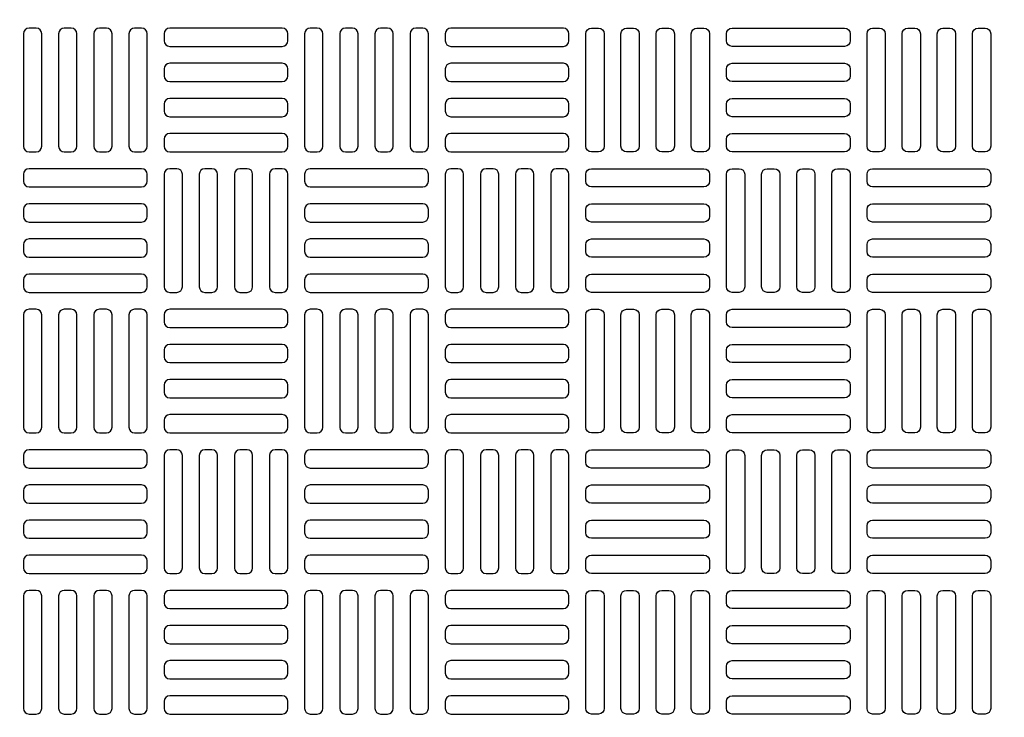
# Model space of a CAD drawing. Extents: x -169 to 7270, y -140 to 2984.
# Tile 68 of 256: x 250 to 264, y 969 to 979. Entities that reach past the tile are written whole.
import ezdxf

# ---------------------------------------------------------------- set-up
doc = ezdxf.new("R2010")
doc.units = 0
doc.header["$MEASUREMENT"] = 0
doc.layers.add('TANK-MANHOLE-COVER-40', color=2, linetype='CONTINUOUS')
doc.layers.add('TANK-MANHOLE-COVER-HATCH-40', color=252, linetype='CONTINUOUS')

msp = doc.modelspace()

# ---------------------------------------------------------------- linework, layer by layer
at = {"layer": 'TANK-MANHOLE-COVER-40', "color": 4, "linetype": 'Continuous'}
msp.add_circle((258.76906, 964.04846), 22.63902, dxfattribs=at)
at = {"layer": 'TANK-MANHOLE-COVER-40', "color": 1, "linetype": 'Continuous'}
msp.add_circle((258.76906, 964.04846), 22.44094, dxfattribs=at)
at = {"layer": 'TANK-MANHOLE-COVER-40', "color": 2, "linetype": 'Continuous'}
msp.add_circle((258.76906, 964.04846), 21.65354, dxfattribs=at)
at = {"layer": 'TANK-MANHOLE-COVER-HATCH-40', "linetype": 'Continuous', "flags": 128}
for points in [[(250.20607, 976.96185, 0.41421356), (250.28481, 977.04059), (250.28481, 978.61539, 0.41421356), (250.20607, 978.69413), (250.10765, 978.69413, 0.41421356), (250.0289, 978.61539), (250.0289, 977.04059, 0.41421356), (250.10765, 976.96185)], [(250.6982, 976.96185, 0.41421356), (250.77694, 977.04059), (250.77694, 978.61539, 0.41421356), (250.6982, 978.69413), (250.59977, 978.69413, 0.41421356), (250.52103, 978.61539), (250.52103, 977.04059, 0.41421356), (250.59977, 976.96185)], [(251.19032, 976.96185, 0.41421356), (251.26906, 977.04059), (251.26906, 978.61539, 0.41421356), (251.19032, 978.69413), (251.0919, 978.69413, 0.41421356), (251.01316, 978.61539), (251.01316, 977.04059, 0.41421356), (251.0919, 976.96185)], [(251.68245, 976.96185, 0.41421356), (251.76119, 977.04059), (251.76119, 978.61539, 0.41421356), (251.68245, 978.69413), (251.58402, 978.69413, 0.41421356), (251.50528, 978.61539), (251.50528, 977.04059, 0.41421356), (251.58402, 976.96185)], [(251.99741, 978.51697, 0.41421356), (252.07615, 978.43823), (253.65095, 978.43823, 0.41421356), (253.72969, 978.51697), (253.72969, 978.61539, 0.41421356), (253.65095, 978.69413), (252.07615, 978.69413, 0.41421356), (251.99741, 978.61539)], [(254.14308, 976.96185, 0.41421356), (254.22182, 977.04059), (254.22182, 978.61539, 0.41421356), (254.14308, 978.69413), (254.04465, 978.69413, 0.41421356), (253.96591, 978.61539), (253.96591, 977.04059, 0.41421356), (254.04465, 976.96185)], [(254.6352, 976.96185, 0.41421356), (254.71394, 977.04059), (254.71394, 978.61539, 0.41421356), (254.6352, 978.69413), (254.53678, 978.69413, 0.41421356), (254.45804, 978.61539), (254.45804, 977.04059, 0.41421356), (254.53678, 976.96185)], [(255.12733, 976.96185, 0.41421356), (255.20607, 977.04059), (255.20607, 978.61539, 0.41421356), (255.12733, 978.69413), (255.0289, 978.69413, 0.41421356), (254.95016, 978.61539), (254.95016, 977.04059, 0.41421356), (255.0289, 976.96185)], [(255.61946, 976.96185, 0.41421356), (255.6982, 977.04059), (255.6982, 978.61539, 0.41421356), (255.61946, 978.69413), (255.52103, 978.69413, 0.41421356), (255.44229, 978.61539), (255.44229, 977.04059, 0.41421356), (255.52103, 976.96185)], [(255.93442, 978.51697, 0.41421356), (256.01316, 978.43823), (257.58796, 978.43823, 0.41421356), (257.6667, 978.51697), (257.6667, 978.61539, 0.41421356), (257.58796, 978.69413), (256.01316, 978.69413, 0.41421356), (255.93442, 978.61539)], [(257.98166, 976.96185, -0.41421356), (257.90292, 977.04059), (257.90292, 978.61539, -0.41421356), (257.98166, 978.69413), (258.08009, 978.69413, -0.41421356), (258.15883, 978.61539), (258.15883, 977.04059, -0.41421356), (258.08009, 976.96185)], [(258.47379, 976.96185, -0.41421356), (258.39505, 977.04059), (258.39505, 978.61539, -0.41421356), (258.47379, 978.69413), (258.57221, 978.69413, -0.41421356), (258.65095, 978.61539), (258.65095, 977.04059, -0.41421356), (258.57221, 976.96185)], [(258.96591, 976.96185, -0.41421356), (258.88717, 977.04059), (258.88717, 978.61539, -0.41421356), (258.96591, 978.69413), (259.06434, 978.69413, -0.41421356), (259.14308, 978.61539), (259.14308, 977.04059, -0.41421356), (259.06434, 976.96185)], [(259.45804, 976.96185, -0.41421356), (259.3793, 977.04059), (259.3793, 978.61539, -0.41421356), (259.45804, 978.69413), (259.55646, 978.69413, -0.41421356), (259.6352, 978.61539), (259.6352, 977.04059, -0.41421356), (259.55646, 976.96185)], [(261.60371, 978.51697, -0.41421356), (261.52497, 978.43823), (259.95016, 978.43823, -0.41421356), (259.87142, 978.51697), (259.87142, 978.61539, -0.41421356), (259.95016, 978.69413), (261.52497, 978.69413, -0.41421356), (261.60371, 978.61539)], [(261.91867, 976.96185, -0.41421356), (261.83993, 977.04059), (261.83993, 978.61539, -0.41421356), (261.91867, 978.69413), (262.01709, 978.69413, -0.41421356), (262.09583, 978.61539), (262.09583, 977.04059, -0.41421356), (262.01709, 976.96185)], [(262.41079, 976.96185, -0.41421356), (262.33205, 977.04059), (262.33205, 978.61539, -0.41421356), (262.41079, 978.69413), (262.50922, 978.69413, -0.41421356), (262.58796, 978.61539), (262.58796, 977.04059, -0.41421356), (262.50922, 976.96185)], [(262.90292, 976.96185, -0.41421356), (262.82418, 977.04059), (262.82418, 978.61539, -0.41421356), (262.90292, 978.69413), (263.00135, 978.69413, -0.41421356), (263.08009, 978.61539), (263.08009, 977.04059, -0.41421356), (263.00135, 976.96185)], [(263.39505, 976.96185, -0.41421356), (263.31631, 977.04059), (263.31631, 978.61539, -0.41421356), (263.39505, 978.69413), (263.49347, 978.69413, -0.41421356), (263.57221, 978.61539), (263.57221, 977.04059, -0.41421356), (263.49347, 976.96185)], [(251.99741, 978.02484, 0.41421356), (252.07615, 977.9461), (253.65095, 977.9461, 0.41421356), (253.72969, 978.02484), (253.72969, 978.12326, 0.41421356), (253.65095, 978.202), (252.07615, 978.202, 0.41421356), (251.99741, 978.12326)], [(255.93442, 978.02484, 0.41421356), (256.01316, 977.9461), (257.58796, 977.9461, 0.41421356), (257.6667, 978.02484), (257.6667, 978.12326, 0.41421356), (257.58796, 978.202), (256.01316, 978.202, 0.41421356), (255.93442, 978.12326)], [(261.60371, 978.02484, -0.41421356), (261.52497, 977.9461), (259.95016, 977.9461, -0.41421356), (259.87142, 978.02484), (259.87142, 978.12326, -0.41421356), (259.95016, 978.202), (261.52497, 978.202, -0.41421356), (261.60371, 978.12326)], [(251.99741, 977.53271, 0.41421356), (252.07615, 977.45397), (253.65095, 977.45397, 0.41421356), (253.72969, 977.53271), (253.72969, 977.63114, 0.41421356), (253.65095, 977.70988), (252.07615, 977.70988, 0.41421356), (251.99741, 977.63114)], [(255.93442, 977.53271, 0.41421356), (256.01316, 977.45397), (257.58796, 977.45397, 0.41421356), (257.6667, 977.53271), (257.6667, 977.63114, 0.41421356), (257.58796, 977.70988), (256.01316, 977.70988, 0.41421356), (255.93442, 977.63114)], [(261.60371, 977.53271, -0.41421356), (261.52497, 977.45397), (259.95016, 977.45397, -0.41421356), (259.87142, 977.53271), (259.87142, 977.63114, -0.41421356), (259.95016, 977.70988), (261.52497, 977.70988, -0.41421356), (261.60371, 977.63114)], [(251.99741, 977.04059, 0.41421356), (252.07615, 976.96185), (253.65095, 976.96185, 0.41421356), (253.72969, 977.04059), (253.72969, 977.13901, 0.41421356), (253.65095, 977.21775), (252.07615, 977.21775, 0.41421356), (251.99741, 977.13901)], [(255.93442, 977.04059, 0.41421356), (256.01316, 976.96185), (257.58796, 976.96185, 0.41421356), (257.6667, 977.04059), (257.6667, 977.13901, 0.41421356), (257.58796, 977.21775), (256.01316, 977.21775, 0.41421356), (255.93442, 977.13901)], [(261.60371, 977.04059, -0.41421356), (261.52497, 976.96185), (259.95016, 976.96185, -0.41421356), (259.87142, 977.04059), (259.87142, 977.13901, -0.41421356), (259.95016, 977.21775), (261.52497, 977.21775, -0.41421356), (261.60371, 977.13901)], [(251.76119, 976.64689, 0.41421356), (251.68245, 976.72563), (250.10765, 976.72563, 0.41421356), (250.0289, 976.64689), (250.0289, 976.54846, 0.41421356), (250.10765, 976.46972), (251.68245, 976.46972, 0.41421356), (251.76119, 976.54846)], [(252.17457, 974.99334, 0.41421356), (252.25331, 975.07208), (252.25331, 976.64689, 0.41421356), (252.17457, 976.72563), (252.07615, 976.72563, 0.41421356), (251.99741, 976.64689), (251.99741, 975.07208, 0.41421356), (252.07615, 974.99334)], [(252.6667, 974.99334, 0.41421356), (252.74544, 975.07208), (252.74544, 976.64689, 0.41421356), (252.6667, 976.72563), (252.56827, 976.72563, 0.41421356), (252.48953, 976.64689), (252.48953, 975.07208, 0.41421356), (252.56827, 974.99334)], [(253.15883, 974.99334, 0.41421356), (253.23757, 975.07208), (253.23757, 976.64689, 0.41421356), (253.15883, 976.72563), (253.0604, 976.72563, 0.41421356), (252.98166, 976.64689), (252.98166, 975.07208, 0.41421356), (253.0604, 974.99334)], [(253.65095, 974.99334, 0.41421356), (253.72969, 975.07208), (253.72969, 976.64689, 0.41421356), (253.65095, 976.72563), (253.55253, 976.72563, 0.41421356), (253.47379, 976.64689), (253.47379, 975.07208, 0.41421356), (253.55253, 974.99334)], [(255.6982, 976.64689, 0.41421356), (255.61946, 976.72563), (254.04465, 976.72563, 0.41421356), (253.96591, 976.64689), (253.96591, 976.54846, 0.41421356), (254.04465, 976.46972), (255.61946, 976.46972, 0.41421356), (255.6982, 976.54846)], [(256.11158, 974.99334, 0.41421356), (256.19032, 975.07208), (256.19032, 976.64689, 0.41421356), (256.11158, 976.72563), (256.01316, 976.72563, 0.41421356), (255.93442, 976.64689), (255.93442, 975.07208, 0.41421356), (256.01316, 974.99334)], [(256.60371, 974.99334, 0.41421356), (256.68245, 975.07208), (256.68245, 976.64689, 0.41421356), (256.60371, 976.72563), (256.50528, 976.72563, 0.41421356), (256.42654, 976.64689), (256.42654, 975.07208, 0.41421356), (256.50528, 974.99334)], [(257.09583, 974.99334, 0.41421356), (257.17457, 975.07208), (257.17457, 976.64689, 0.41421356), (257.09583, 976.72563), (256.99741, 976.72563, 0.41421356), (256.91867, 976.64689), (256.91867, 975.07208, 0.41421356), (256.99741, 974.99334)], [(257.58796, 974.99334, 0.41421356), (257.6667, 975.07208), (257.6667, 976.64689, 0.41421356), (257.58796, 976.72563), (257.48953, 976.72563, 0.41421356), (257.41079, 976.64689), (257.41079, 975.07208, 0.41421356), (257.48953, 974.99334)], [(257.90292, 976.64689, -0.41421356), (257.98166, 976.72563), (259.55646, 976.72563, -0.41421356), (259.6352, 976.64689), (259.6352, 976.54846, -0.41421356), (259.55646, 976.46972), (257.98166, 976.46972, -0.41421356), (257.90292, 976.54846)], [(259.95016, 974.99334, -0.41421356), (259.87142, 975.07208), (259.87142, 976.64689, -0.41421356), (259.95016, 976.72563), (260.04859, 976.72563, -0.41421356), (260.12733, 976.64689), (260.12733, 975.07208, -0.41421356), (260.04859, 974.99334)], [(260.44229, 974.99334, -0.41421356), (260.36355, 975.07208), (260.36355, 976.64689, -0.41421356), (260.44229, 976.72563), (260.54072, 976.72563, -0.41421356), (260.61946, 976.64689), (260.61946, 975.07208, -0.41421356), (260.54072, 974.99334)], [(260.93442, 974.99334, -0.41421356), (260.85568, 975.07208), (260.85568, 976.64689, -0.41421356), (260.93442, 976.72563), (261.03284, 976.72563, -0.41421356), (261.11158, 976.64689), (261.11158, 975.07208, -0.41421356), (261.03284, 974.99334)], [(261.42654, 974.99334, -0.41421356), (261.3478, 975.07208), (261.3478, 976.64689, -0.41421356), (261.42654, 976.72563), (261.52497, 976.72563, -0.41421356), (261.60371, 976.64689), (261.60371, 975.07208, -0.41421356), (261.52497, 974.99334)], [(261.83993, 976.64689, -0.41421356), (261.91867, 976.72563), (263.49347, 976.72563, -0.41421356), (263.57221, 976.64689), (263.57221, 976.54846, -0.41421356), (263.49347, 976.46972), (261.91867, 976.46972, -0.41421356), (261.83993, 976.54846)], [(251.76119, 976.15476, 0.41421356), (251.68245, 976.2335), (250.10765, 976.2335, 0.41421356), (250.0289, 976.15476), (250.0289, 976.05634, 0.41421356), (250.10765, 975.9776), (251.68245, 975.9776, 0.41421356), (251.76119, 976.05634)], [(255.6982, 976.15476, 0.41421356), (255.61946, 976.2335), (254.04465, 976.2335, 0.41421356), (253.96591, 976.15476), (253.96591, 976.05634, 0.41421356), (254.04465, 975.9776), (255.61946, 975.9776, 0.41421356), (255.6982, 976.05634)], [(257.90292, 976.15476, -0.41421356), (257.98166, 976.2335), (259.55646, 976.2335, -0.41421356), (259.6352, 976.15476), (259.6352, 976.05634, -0.41421356), (259.55646, 975.9776), (257.98166, 975.9776, -0.41421356), (257.90292, 976.05634)], [(261.83993, 976.15476, -0.41421356), (261.91867, 976.2335), (263.49347, 976.2335, -0.41421356), (263.57221, 976.15476), (263.57221, 976.05634, -0.41421356), (263.49347, 975.9776), (261.91867, 975.9776, -0.41421356), (261.83993, 976.05634)], [(251.76119, 975.66263, 0.41421356), (251.68245, 975.74137), (250.10765, 975.74137, 0.41421356), (250.0289, 975.66263), (250.0289, 975.56421, 0.41421356), (250.10765, 975.48547), (251.68245, 975.48547, 0.41421356), (251.76119, 975.56421)], [(255.6982, 975.66263, 0.41421356), (255.61946, 975.74137), (254.04465, 975.74137, 0.41421356), (253.96591, 975.66263), (253.96591, 975.56421, 0.41421356), (254.04465, 975.48547), (255.61946, 975.48547, 0.41421356), (255.6982, 975.56421)], [(257.90292, 975.66263, -0.41421356), (257.98166, 975.74137), (259.55646, 975.74137, -0.41421356), (259.6352, 975.66263), (259.6352, 975.56421, -0.41421356), (259.55646, 975.48547), (257.98166, 975.48547, -0.41421356), (257.90292, 975.56421)], [(261.83993, 975.66263, -0.41421356), (261.91867, 975.74137), (263.49347, 975.74137, -0.41421356), (263.57221, 975.66263), (263.57221, 975.56421, -0.41421356), (263.49347, 975.48547), (261.91867, 975.48547, -0.41421356), (261.83993, 975.56421)], [(251.76119, 975.17051, 0.41421356), (251.68245, 975.24925), (250.10765, 975.24925, 0.41421356), (250.0289, 975.17051), (250.0289, 975.07208, 0.41421356), (250.10765, 974.99334), (251.68245, 974.99334, 0.41421356), (251.76119, 975.07208)], [(255.6982, 975.17051, 0.41421356), (255.61946, 975.24925), (254.04465, 975.24925, 0.41421356), (253.96591, 975.17051), (253.96591, 975.07208, 0.41421356), (254.04465, 974.99334), (255.61946, 974.99334, 0.41421356), (255.6982, 975.07208)], [(257.90292, 975.17051, -0.41421356), (257.98166, 975.24925), (259.55646, 975.24925, -0.41421356), (259.6352, 975.17051), (259.6352, 975.07208, -0.41421356), (259.55646, 974.99334), (257.98166, 974.99334, -0.41421356), (257.90292, 975.07208)], [(261.83993, 975.17051, -0.41421356), (261.91867, 975.24925), (263.49347, 975.24925, -0.41421356), (263.57221, 975.17051), (263.57221, 975.07208, -0.41421356), (263.49347, 974.99334), (261.91867, 974.99334, -0.41421356), (261.83993, 975.07208)], [(250.20607, 973.02484, 0.41421356), (250.28481, 973.10358), (250.28481, 974.67838, 0.41421356), (250.20607, 974.75712), (250.10765, 974.75712, 0.41421356), (250.0289, 974.67838), (250.0289, 973.10358, 0.41421356), (250.10765, 973.02484)], [(250.6982, 973.02484, 0.41421356), (250.77694, 973.10358), (250.77694, 974.67838, 0.41421356), (250.6982, 974.75712), (250.59977, 974.75712, 0.41421356), (250.52103, 974.67838), (250.52103, 973.10358, 0.41421356), (250.59977, 973.02484)], [(251.19032, 973.02484, 0.41421356), (251.26906, 973.10358), (251.26906, 974.67838, 0.41421356), (251.19032, 974.75712), (251.0919, 974.75712, 0.41421356), (251.01316, 974.67838), (251.01316, 973.10358, 0.41421356), (251.0919, 973.02484)], [(251.68245, 973.02484, 0.41421356), (251.76119, 973.10358), (251.76119, 974.67838, 0.41421356), (251.68245, 974.75712), (251.58402, 974.75712, 0.41421356), (251.50528, 974.67838), (251.50528, 973.10358, 0.41421356), (251.58402, 973.02484)], [(251.99741, 974.57996, 0.41421356), (252.07615, 974.50122), (253.65095, 974.50122, 0.41421356), (253.72969, 974.57996), (253.72969, 974.67838, 0.41421356), (253.65095, 974.75712), (252.07615, 974.75712, 0.41421356), (251.99741, 974.67838)], [(254.14308, 973.02484, 0.41421356), (254.22182, 973.10358), (254.22182, 974.67838, 0.41421356), (254.14308, 974.75712), (254.04465, 974.75712, 0.41421356), (253.96591, 974.67838), (253.96591, 973.10358, 0.41421356), (254.04465, 973.02484)], [(254.6352, 973.02484, 0.41421356), (254.71394, 973.10358), (254.71394, 974.67838, 0.41421356), (254.6352, 974.75712), (254.53678, 974.75712, 0.41421356), (254.45804, 974.67838), (254.45804, 973.10358, 0.41421356), (254.53678, 973.02484)], [(255.12733, 973.02484, 0.41421356), (255.20607, 973.10358), (255.20607, 974.67838, 0.41421356), (255.12733, 974.75712), (255.0289, 974.75712, 0.41421356), (254.95016, 974.67838), (254.95016, 973.10358, 0.41421356), (255.0289, 973.02484)], [(255.61946, 973.02484, 0.41421356), (255.6982, 973.10358), (255.6982, 974.67838, 0.41421356), (255.61946, 974.75712), (255.52103, 974.75712, 0.41421356), (255.44229, 974.67838), (255.44229, 973.10358, 0.41421356), (255.52103, 973.02484)], [(255.93442, 974.57996, 0.41421356), (256.01316, 974.50122), (257.58796, 974.50122, 0.41421356), (257.6667, 974.57996), (257.6667, 974.67838, 0.41421356), (257.58796, 974.75712), (256.01316, 974.75712, 0.41421356), (255.93442, 974.67838)], [(257.98166, 973.02484, -0.41421356), (257.90292, 973.10358), (257.90292, 974.67838, -0.41421356), (257.98166, 974.75712), (258.08009, 974.75712, -0.41421356), (258.15883, 974.67838), (258.15883, 973.10358, -0.41421356), (258.08009, 973.02484)], [(258.47379, 973.02484, -0.41421356), (258.39505, 973.10358), (258.39505, 974.67838, -0.41421356), (258.47379, 974.75712), (258.57221, 974.75712, -0.41421356), (258.65095, 974.67838), (258.65095, 973.10358, -0.41421356), (258.57221, 973.02484)], [(258.96591, 973.02484, -0.41421356), (258.88717, 973.10358), (258.88717, 974.67838, -0.41421356), (258.96591, 974.75712), (259.06434, 974.75712, -0.41421356), (259.14308, 974.67838), (259.14308, 973.10358, -0.41421356), (259.06434, 973.02484)], [(259.45804, 973.02484, -0.41421356), (259.3793, 973.10358), (259.3793, 974.67838, -0.41421356), (259.45804, 974.75712), (259.55646, 974.75712, -0.41421356), (259.6352, 974.67838), (259.6352, 973.10358, -0.41421356), (259.55646, 973.02484)], [(261.60371, 974.57996, -0.41421356), (261.52497, 974.50122), (259.95016, 974.50122, -0.41421356), (259.87142, 974.57996), (259.87142, 974.67838, -0.41421356), (259.95016, 974.75712), (261.52497, 974.75712, -0.41421356), (261.60371, 974.67838)], [(261.91867, 973.02484, -0.41421356), (261.83993, 973.10358), (261.83993, 974.67838, -0.41421356), (261.91867, 974.75712), (262.01709, 974.75712, -0.41421356), (262.09583, 974.67838), (262.09583, 973.10358, -0.41421356), (262.01709, 973.02484)], [(262.41079, 973.02484, -0.41421356), (262.33205, 973.10358), (262.33205, 974.67838, -0.41421356), (262.41079, 974.75712), (262.50922, 974.75712, -0.41421356), (262.58796, 974.67838), (262.58796, 973.10358, -0.41421356), (262.50922, 973.02484)], [(262.90292, 973.02484, -0.41421356), (262.82418, 973.10358), (262.82418, 974.67838, -0.41421356), (262.90292, 974.75712), (263.00135, 974.75712, -0.41421356), (263.08009, 974.67838), (263.08009, 973.10358, -0.41421356), (263.00135, 973.02484)], [(263.39505, 973.02484, -0.41421356), (263.31631, 973.10358), (263.31631, 974.67838, -0.41421356), (263.39505, 974.75712), (263.49347, 974.75712, -0.41421356), (263.57221, 974.67838), (263.57221, 973.10358, -0.41421356), (263.49347, 973.02484)], [(251.99741, 974.08783, 0.41421356), (252.07615, 974.00909), (253.65095, 974.00909, 0.41421356), (253.72969, 974.08783), (253.72969, 974.18626, 0.41421356), (253.65095, 974.265), (252.07615, 974.265, 0.41421356), (251.99741, 974.18626)], [(255.93442, 974.08783, 0.41421356), (256.01316, 974.00909), (257.58796, 974.00909, 0.41421356), (257.6667, 974.08783), (257.6667, 974.18626, 0.41421356), (257.58796, 974.265), (256.01316, 974.265, 0.41421356), (255.93442, 974.18626)], [(261.60371, 974.08783, -0.41421356), (261.52497, 974.00909), (259.95016, 974.00909, -0.41421356), (259.87142, 974.08783), (259.87142, 974.18626, -0.41421356), (259.95016, 974.265), (261.52497, 974.265, -0.41421356), (261.60371, 974.18626)], [(251.99741, 973.59571, 0.41421356), (252.07615, 973.51697), (253.65095, 973.51697, 0.41421356), (253.72969, 973.59571), (253.72969, 973.69413, 0.41421356), (253.65095, 973.77287), (252.07615, 973.77287, 0.41421356), (251.99741, 973.69413)], [(255.93442, 973.59571, 0.41421356), (256.01316, 973.51697), (257.58796, 973.51697, 0.41421356), (257.6667, 973.59571), (257.6667, 973.69413, 0.41421356), (257.58796, 973.77287), (256.01316, 973.77287, 0.41421356), (255.93442, 973.69413)], [(261.60371, 973.59571, -0.41421356), (261.52497, 973.51697), (259.95016, 973.51697, -0.41421356), (259.87142, 973.59571), (259.87142, 973.69413, -0.41421356), (259.95016, 973.77287), (261.52497, 973.77287, -0.41421356), (261.60371, 973.69413)], [(251.99741, 973.10358, 0.41421356), (252.07615, 973.02484), (253.65095, 973.02484, 0.41421356), (253.72969, 973.10358), (253.72969, 973.202, 0.41421356), (253.65095, 973.28074), (252.07615, 973.28074, 0.41421356), (251.99741, 973.202)], [(255.93442, 973.10358, 0.41421356), (256.01316, 973.02484), (257.58796, 973.02484, 0.41421356), (257.6667, 973.10358), (257.6667, 973.202, 0.41421356), (257.58796, 973.28074), (256.01316, 973.28074, 0.41421356), (255.93442, 973.202)], [(261.60371, 973.10358, -0.41421356), (261.52497, 973.02484), (259.95016, 973.02484, -0.41421356), (259.87142, 973.10358), (259.87142, 973.202, -0.41421356), (259.95016, 973.28074), (261.52497, 973.28074, -0.41421356), (261.60371, 973.202)], [(251.76119, 972.70988, 0.41421356), (251.68245, 972.78862), (250.10765, 972.78862, 0.41421356), (250.0289, 972.70988), (250.0289, 972.61145, 0.41421356), (250.10765, 972.53271), (251.68245, 972.53271, 0.41421356), (251.76119, 972.61145)], [(252.17457, 971.05634, 0.41421356), (252.25331, 971.13508), (252.25331, 972.70988, 0.41421356), (252.17457, 972.78862), (252.07615, 972.78862, 0.41421356), (251.99741, 972.70988), (251.99741, 971.13508, 0.41421356), (252.07615, 971.05634)], [(252.6667, 971.05634, 0.41421356), (252.74544, 971.13508), (252.74544, 972.70988, 0.41421356), (252.6667, 972.78862), (252.56827, 972.78862, 0.41421356), (252.48953, 972.70988), (252.48953, 971.13508, 0.41421356), (252.56827, 971.05634)], [(253.15883, 971.05634, 0.41421356), (253.23757, 971.13508), (253.23757, 972.70988, 0.41421356), (253.15883, 972.78862), (253.0604, 972.78862, 0.41421356), (252.98166, 972.70988), (252.98166, 971.13508, 0.41421356), (253.0604, 971.05634)], [(253.65095, 971.05634, 0.41421356), (253.72969, 971.13508), (253.72969, 972.70988, 0.41421356), (253.65095, 972.78862), (253.55253, 972.78862, 0.41421356), (253.47379, 972.70988), (253.47379, 971.13508, 0.41421356), (253.55253, 971.05634)], [(255.6982, 972.70988, 0.41421356), (255.61946, 972.78862), (254.04465, 972.78862, 0.41421356), (253.96591, 972.70988), (253.96591, 972.61145, 0.41421356), (254.04465, 972.53271), (255.61946, 972.53271, 0.41421356), (255.6982, 972.61145)], [(256.11158, 971.05634, 0.41421356), (256.19032, 971.13508), (256.19032, 972.70988, 0.41421356), (256.11158, 972.78862), (256.01316, 972.78862, 0.41421356), (255.93442, 972.70988), (255.93442, 971.13508, 0.41421356), (256.01316, 971.05634)], [(256.60371, 971.05634, 0.41421356), (256.68245, 971.13508), (256.68245, 972.70988, 0.41421356), (256.60371, 972.78862), (256.50528, 972.78862, 0.41421356), (256.42654, 972.70988), (256.42654, 971.13508, 0.41421356), (256.50528, 971.05634)], [(257.09583, 971.05634, 0.41421356), (257.17457, 971.13508), (257.17457, 972.70988, 0.41421356), (257.09583, 972.78862), (256.99741, 972.78862, 0.41421356), (256.91867, 972.70988), (256.91867, 971.13508, 0.41421356), (256.99741, 971.05634)], [(257.58796, 971.05634, 0.41421356), (257.6667, 971.13508), (257.6667, 972.70988, 0.41421356), (257.58796, 972.78862), (257.48953, 972.78862, 0.41421356), (257.41079, 972.70988), (257.41079, 971.13508, 0.41421356), (257.48953, 971.05634)], [(257.90292, 972.70988, -0.41421356), (257.98166, 972.78862), (259.55646, 972.78862, -0.41421356), (259.6352, 972.70988), (259.6352, 972.61145, -0.41421356), (259.55646, 972.53271), (257.98166, 972.53271, -0.41421356), (257.90292, 972.61145)], [(259.95016, 971.05634, -0.41421356), (259.87142, 971.13508), (259.87142, 972.70988, -0.41421356), (259.95016, 972.78862), (260.04859, 972.78862, -0.41421356), (260.12733, 972.70988), (260.12733, 971.13508, -0.41421356), (260.04859, 971.05634)], [(260.44229, 971.05634, -0.41421356), (260.36355, 971.13508), (260.36355, 972.70988, -0.41421356), (260.44229, 972.78862), (260.54072, 972.78862, -0.41421356), (260.61946, 972.70988), (260.61946, 971.13508, -0.41421356), (260.54072, 971.05634)], [(260.93442, 971.05634, -0.41421356), (260.85568, 971.13508), (260.85568, 972.70988, -0.41421356), (260.93442, 972.78862), (261.03284, 972.78862, -0.41421356), (261.11158, 972.70988), (261.11158, 971.13508, -0.41421356), (261.03284, 971.05634)], [(261.42654, 971.05634, -0.41421356), (261.3478, 971.13508), (261.3478, 972.70988, -0.41421356), (261.42654, 972.78862), (261.52497, 972.78862, -0.41421356), (261.60371, 972.70988), (261.60371, 971.13508, -0.41421356), (261.52497, 971.05634)], [(261.83993, 972.70988, -0.41421356), (261.91867, 972.78862), (263.49347, 972.78862, -0.41421356), (263.57221, 972.70988), (263.57221, 972.61145, -0.41421356), (263.49347, 972.53271), (261.91867, 972.53271, -0.41421356), (261.83993, 972.61145)], [(251.76119, 972.21775, 0.41421356), (251.68245, 972.29649), (250.10765, 972.29649, 0.41421356), (250.0289, 972.21775), (250.0289, 972.11933, 0.41421356), (250.10765, 972.04059), (251.68245, 972.04059, 0.41421356), (251.76119, 972.11933)], [(255.6982, 972.21775, 0.41421356), (255.61946, 972.29649), (254.04465, 972.29649, 0.41421356), (253.96591, 972.21775), (253.96591, 972.11933, 0.41421356), (254.04465, 972.04059), (255.61946, 972.04059, 0.41421356), (255.6982, 972.11933)], [(257.90292, 972.21775, -0.41421356), (257.98166, 972.29649), (259.55646, 972.29649, -0.41421356), (259.6352, 972.21775), (259.6352, 972.11933, -0.41421356), (259.55646, 972.04059), (257.98166, 972.04059, -0.41421356), (257.90292, 972.11933)], [(261.83993, 972.21775, -0.41421356), (261.91867, 972.29649), (263.49347, 972.29649, -0.41421356), (263.57221, 972.21775), (263.57221, 972.11933, -0.41421356), (263.49347, 972.04059), (261.91867, 972.04059, -0.41421356), (261.83993, 972.11933)], [(251.76119, 971.72563, 0.41421356), (251.68245, 971.80437), (250.10765, 971.80437, 0.41421356), (250.0289, 971.72563), (250.0289, 971.6272, 0.41421356), (250.10765, 971.54846), (251.68245, 971.54846, 0.41421356), (251.76119, 971.6272)], [(255.6982, 971.72563, 0.41421356), (255.61946, 971.80437), (254.04465, 971.80437, 0.41421356), (253.96591, 971.72563), (253.96591, 971.6272, 0.41421356), (254.04465, 971.54846), (255.61946, 971.54846, 0.41421356), (255.6982, 971.6272)], [(257.90292, 971.72563, -0.41421356), (257.98166, 971.80437), (259.55646, 971.80437, -0.41421356), (259.6352, 971.72563), (259.6352, 971.6272, -0.41421356), (259.55646, 971.54846), (257.98166, 971.54846, -0.41421356), (257.90292, 971.6272)], [(261.83993, 971.72563, -0.41421356), (261.91867, 971.80437), (263.49347, 971.80437, -0.41421356), (263.57221, 971.72563), (263.57221, 971.6272, -0.41421356), (263.49347, 971.54846), (261.91867, 971.54846, -0.41421356), (261.83993, 971.6272)], [(251.76119, 971.2335, 0.41421356), (251.68245, 971.31224), (250.10765, 971.31224, 0.41421356), (250.0289, 971.2335), (250.0289, 971.13508, 0.41421356), (250.10765, 971.05634), (251.68245, 971.05634, 0.41421356), (251.76119, 971.13508)], [(255.6982, 971.2335, 0.41421356), (255.61946, 971.31224), (254.04465, 971.31224, 0.41421356), (253.96591, 971.2335), (253.96591, 971.13508, 0.41421356), (254.04465, 971.05634), (255.61946, 971.05634, 0.41421356), (255.6982, 971.13508)], [(257.90292, 971.2335, -0.41421356), (257.98166, 971.31224), (259.55646, 971.31224, -0.41421356), (259.6352, 971.2335), (259.6352, 971.13508, -0.41421356), (259.55646, 971.05634), (257.98166, 971.05634, -0.41421356), (257.90292, 971.13508)], [(261.83993, 971.2335, -0.41421356), (261.91867, 971.31224), (263.49347, 971.31224, -0.41421356), (263.57221, 971.2335), (263.57221, 971.13508, -0.41421356), (263.49347, 971.05634), (261.91867, 971.05634, -0.41421356), (261.83993, 971.13508)], [(250.20607, 969.08783, 0.41421356), (250.28481, 969.16657), (250.28481, 970.74137, 0.41421356), (250.20607, 970.82011), (250.10765, 970.82011, 0.41421356), (250.0289, 970.74137), (250.0289, 969.16657, 0.41421356), (250.10765, 969.08783)], [(250.6982, 969.08783, 0.41421356), (250.77694, 969.16657), (250.77694, 970.74137, 0.41421356), (250.6982, 970.82011), (250.59977, 970.82011, 0.41421356), (250.52103, 970.74137), (250.52103, 969.16657, 0.41421356), (250.59977, 969.08783)], [(251.19032, 969.08783, 0.41421356), (251.26906, 969.16657), (251.26906, 970.74137, 0.41421356), (251.19032, 970.82011), (251.0919, 970.82011, 0.41421356), (251.01316, 970.74137), (251.01316, 969.16657, 0.41421356), (251.0919, 969.08783)], [(251.68245, 969.08783, 0.41421356), (251.76119, 969.16657), (251.76119, 970.74137, 0.41421356), (251.68245, 970.82011), (251.58402, 970.82011, 0.41421356), (251.50528, 970.74137), (251.50528, 969.16657, 0.41421356), (251.58402, 969.08783)], [(251.99741, 970.64295, 0.41421356), (252.07615, 970.56421), (253.65095, 970.56421, 0.41421356), (253.72969, 970.64295), (253.72969, 970.74137, 0.41421356), (253.65095, 970.82011), (252.07615, 970.82011, 0.41421356), (251.99741, 970.74137)], [(254.14308, 969.08783, 0.41421356), (254.22182, 969.16657), (254.22182, 970.74137, 0.41421356), (254.14308, 970.82011), (254.04465, 970.82011, 0.41421356), (253.96591, 970.74137), (253.96591, 969.16657, 0.41421356), (254.04465, 969.08783)], [(254.6352, 969.08783, 0.41421356), (254.71394, 969.16657), (254.71394, 970.74137, 0.41421356), (254.6352, 970.82011), (254.53678, 970.82011, 0.41421356), (254.45804, 970.74137), (254.45804, 969.16657, 0.41421356), (254.53678, 969.08783)], [(255.12733, 969.08783, 0.41421356), (255.20607, 969.16657), (255.20607, 970.74137, 0.41421356), (255.12733, 970.82011), (255.0289, 970.82011, 0.41421356), (254.95016, 970.74137), (254.95016, 969.16657, 0.41421356), (255.0289, 969.08783)], [(255.61946, 969.08783, 0.41421356), (255.6982, 969.16657), (255.6982, 970.74137, 0.41421356), (255.61946, 970.82011), (255.52103, 970.82011, 0.41421356), (255.44229, 970.74137), (255.44229, 969.16657, 0.41421356), (255.52103, 969.08783)], [(255.93442, 970.64295, 0.41421356), (256.01316, 970.56421), (257.58796, 970.56421, 0.41421356), (257.6667, 970.64295), (257.6667, 970.74137, 0.41421356), (257.58796, 970.82011), (256.01316, 970.82011, 0.41421356), (255.93442, 970.74137)], [(257.98166, 969.08783, -0.41421356), (257.90292, 969.16657), (257.90292, 970.74137, -0.41421356), (257.98166, 970.82011), (258.08009, 970.82011, -0.41421356), (258.15883, 970.74137), (258.15883, 969.16657, -0.41421356), (258.08009, 969.08783)], [(258.47379, 969.08783, -0.41421356), (258.39505, 969.16657), (258.39505, 970.74137, -0.41421356), (258.47379, 970.82011), (258.57221, 970.82011, -0.41421356), (258.65095, 970.74137), (258.65095, 969.16657, -0.41421356), (258.57221, 969.08783)], [(258.96591, 969.08783, -0.41421356), (258.88717, 969.16657), (258.88717, 970.74137, -0.41421356), (258.96591, 970.82011), (259.06434, 970.82011, -0.41421356), (259.14308, 970.74137), (259.14308, 969.16657, -0.41421356), (259.06434, 969.08783)], [(259.45804, 969.08783, -0.41421356), (259.3793, 969.16657), (259.3793, 970.74137, -0.41421356), (259.45804, 970.82011), (259.55646, 970.82011, -0.41421356), (259.6352, 970.74137), (259.6352, 969.16657, -0.41421356), (259.55646, 969.08783)], [(261.60371, 970.64295, -0.41421356), (261.52497, 970.56421), (259.95016, 970.56421, -0.41421356), (259.87142, 970.64295), (259.87142, 970.74137, -0.41421356), (259.95016, 970.82011), (261.52497, 970.82011, -0.41421356), (261.60371, 970.74137)], [(261.91867, 969.08783, -0.41421356), (261.83993, 969.16657), (261.83993, 970.74137, -0.41421356), (261.91867, 970.82011), (262.01709, 970.82011, -0.41421356), (262.09583, 970.74137), (262.09583, 969.16657, -0.41421356), (262.01709, 969.08783)], [(262.41079, 969.08783, -0.41421356), (262.33205, 969.16657), (262.33205, 970.74137, -0.41421356), (262.41079, 970.82011), (262.50922, 970.82011, -0.41421356), (262.58796, 970.74137), (262.58796, 969.16657, -0.41421356), (262.50922, 969.08783)], [(262.90292, 969.08783, -0.41421356), (262.82418, 969.16657), (262.82418, 970.74137, -0.41421356), (262.90292, 970.82011), (263.00135, 970.82011, -0.41421356), (263.08009, 970.74137), (263.08009, 969.16657, -0.41421356), (263.00135, 969.08783)], [(263.39505, 969.08783, -0.41421356), (263.31631, 969.16657), (263.31631, 970.74137, -0.41421356), (263.39505, 970.82011), (263.49347, 970.82011, -0.41421356), (263.57221, 970.74137), (263.57221, 969.16657, -0.41421356), (263.49347, 969.08783)], [(251.99741, 970.15082, 0.41421356), (252.07615, 970.07208), (253.65095, 970.07208, 0.41421356), (253.72969, 970.15082), (253.72969, 970.24925, 0.41421356), (253.65095, 970.32799), (252.07615, 970.32799, 0.41421356), (251.99741, 970.24925)], [(255.93442, 970.15082, 0.41421356), (256.01316, 970.07208), (257.58796, 970.07208, 0.41421356), (257.6667, 970.15082), (257.6667, 970.24925, 0.41421356), (257.58796, 970.32799), (256.01316, 970.32799, 0.41421356), (255.93442, 970.24925)], [(261.60371, 970.15082, -0.41421356), (261.52497, 970.07208), (259.95016, 970.07208, -0.41421356), (259.87142, 970.15082), (259.87142, 970.24925, -0.41421356), (259.95016, 970.32799), (261.52497, 970.32799, -0.41421356), (261.60371, 970.24925)], [(251.99741, 969.6587, 0.41421356), (252.07615, 969.57996), (253.65095, 969.57996, 0.41421356), (253.72969, 969.6587), (253.72969, 969.75712, 0.41421356), (253.65095, 969.83586), (252.07615, 969.83586, 0.41421356), (251.99741, 969.75712)], [(255.93442, 969.6587, 0.41421356), (256.01316, 969.57996), (257.58796, 969.57996, 0.41421356), (257.6667, 969.6587), (257.6667, 969.75712, 0.41421356), (257.58796, 969.83586), (256.01316, 969.83586, 0.41421356), (255.93442, 969.75712)], [(261.60371, 969.6587, -0.41421356), (261.52497, 969.57996), (259.95016, 969.57996, -0.41421356), (259.87142, 969.6587), (259.87142, 969.75712, -0.41421356), (259.95016, 969.83586), (261.52497, 969.83586, -0.41421356), (261.60371, 969.75712)], [(251.99741, 969.16657, 0.41421356), (252.07615, 969.08783), (253.65095, 969.08783, 0.41421356), (253.72969, 969.16657), (253.72969, 969.265, 0.41421356), (253.65095, 969.34374), (252.07615, 969.34374, 0.41421356), (251.99741, 969.265)], [(255.93442, 969.16657, 0.41421356), (256.01316, 969.08783), (257.58796, 969.08783, 0.41421356), (257.6667, 969.16657), (257.6667, 969.265, 0.41421356), (257.58796, 969.34374), (256.01316, 969.34374, 0.41421356), (255.93442, 969.265)], [(261.60371, 969.16657, -0.41421356), (261.52497, 969.08783), (259.95016, 969.08783, -0.41421356), (259.87142, 969.16657), (259.87142, 969.265, -0.41421356), (259.95016, 969.34374), (261.52497, 969.34374, -0.41421356), (261.60371, 969.265)]]:
    msp.add_lwpolyline(points, format="xyb", close=True, dxfattribs=at)

doc.saveas('drawing.dxf')
